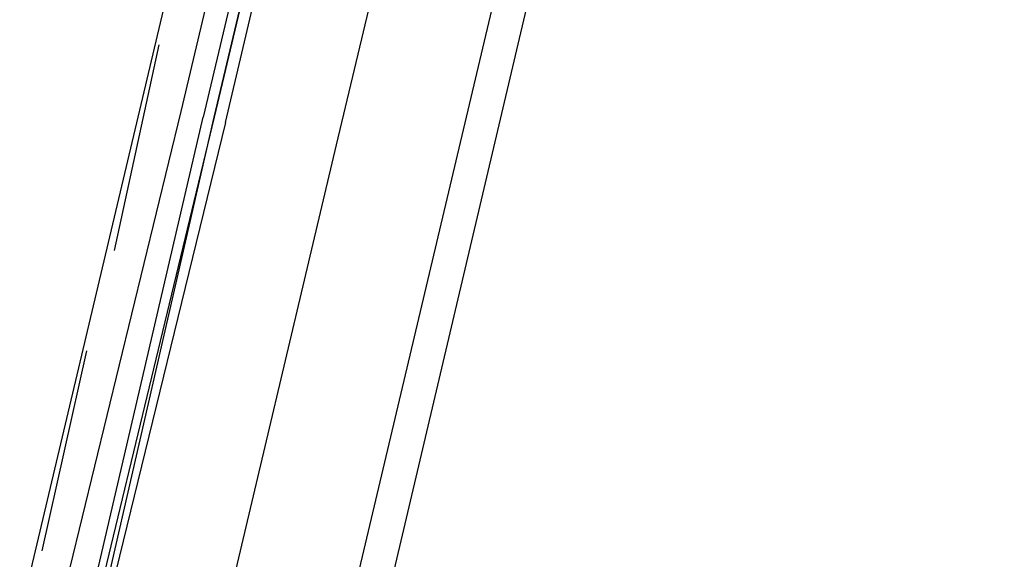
# Model space of a CAD drawing. Header units: feet. Extents: x -79 to 198, y -22 to 181.
# Tile 85 of 256: x 105.11 to 107.47, y 27.09 to 28.38. Entities that reach past the tile are written whole.
import ezdxf

# ---------------------------------------------------------------- set-up
doc = ezdxf.new("R2010")
doc.units = ezdxf.units.FT
doc.layers.add('A-LINEA', color=7, linetype='CONTINUOUS')

msp = doc.modelspace()

# ---------------------------------------------------------------- linework, layer by layer
at = {"layer": 'A-LINEA'}
for p, q in [((109.1333, 40.3378), (105.6533, 25.5778)), ((105.1067, 26.9511), (106.64, 33.4311)), ((105.8533, 26.7778), (107.3867, 33.2578)), ((105.44, 28.3244), (105.3333, 27.8311)), ((105.4933, 28.1644), (105.2267, 27.0711)), ((105.2667, 27.5911), (105.16, 27.1111))]:
    msp.add_line(p, q, dxfattribs=at)
for points in [[(105.6, 28.1378), (106.04, 30.0044), (106.0267, 30.0044), (106.0133, 30.0044), (105.5733, 28.1511), (106.0133, 30.0044), (106, 30.0044), (105.9867, 30.0044), (105.5467, 28.1511)], [(105.9467, 29.9644), (105.9467, 29.9511), (105.92, 29.9644), (105.4933, 28.1644)], [(105.5733, 26.8444), (105.8667, 28.0844), (106.2933, 29.8711)], [(105.6, 28.1378), (105.32, 26.9911), (105.3067, 26.9911), (105.5733, 28.1511), (105.2933, 26.9911), (105.28, 26.9911), (105.28, 27.0044), (105.5467, 28.1511)]]:
    msp.add_lwpolyline(points, dxfattribs=at)

doc.saveas('drawing.dxf')
